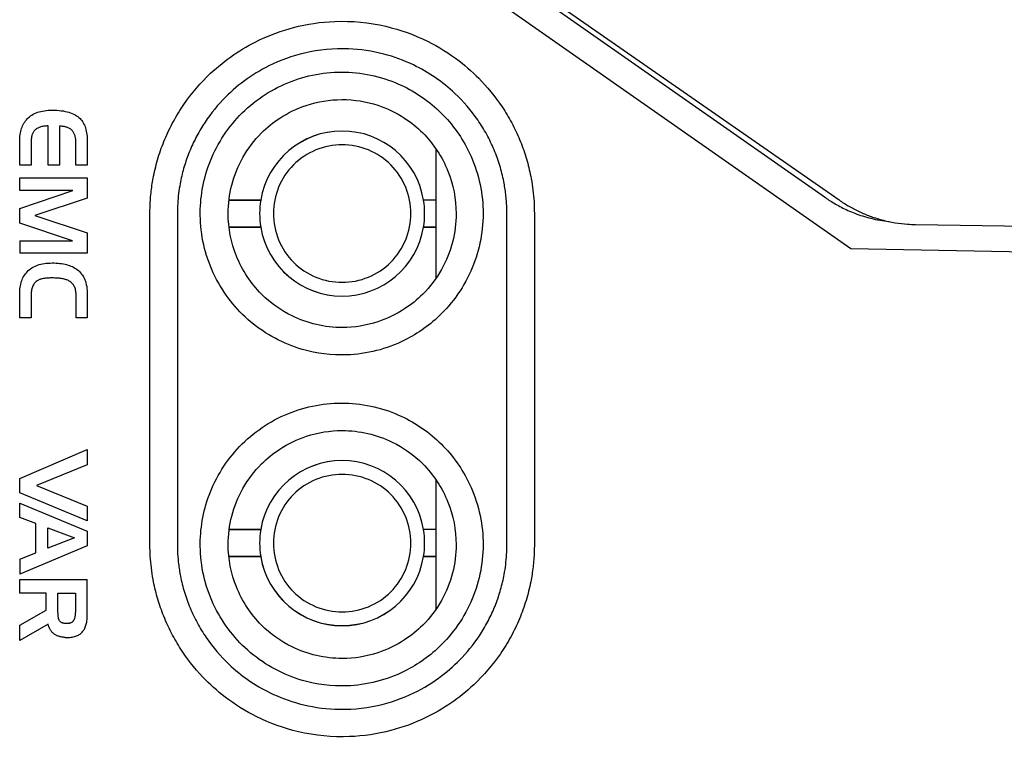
# Model space of a CAD drawing. Header units: millimetres. Extents: x -0.39 to 0.76, y -0.29 to 0.59.
# Tile 8 of 137: x -0.0568 to -0.021, y 0.1473 to 0.1734. Entities that reach past the tile are written whole.
import ezdxf

# ---------------------------------------------------------------- set-up
doc = ezdxf.new("R2010")
doc.units = ezdxf.units.MM

msp = doc.modelspace()

# ---------------------------------------------------------------- linework, layer by layer
at = {"color": 7, "linetype": 'Continuous', "lineweight": 25}
for p, q in [((-0.026552, 0.165082), (-0.053166, 0.18372)), ((-0.051277, 0.183618), (-0.027481, 0.166953)), ((-0.050835, 0.183454), (-0.026985, 0.166866)), ((-0.056423, 0.169926), (-0.056377, 0.169957)), ((-0.056377, 0.169957), (-0.056328, 0.169986)), ((-0.056328, 0.169986), (-0.056277, 0.170012)), ((-0.056277, 0.170012), (-0.056224, 0.170036)), ((-0.056224, 0.170036), (-0.056169, 0.170057)), ((-0.056169, 0.170057), (-0.05611, 0.170075)), ((-0.05611, 0.170075), (-0.05605, 0.170091)), ((-0.05605, 0.170091), (-0.055987, 0.170105)), ((-0.055987, 0.170105), (-0.055922, 0.170116)), ((-0.055922, 0.170116), (-0.055854, 0.170125)), ((-0.055854, 0.170125), (-0.055784, 0.170131)), ((-0.055784, 0.170131), (-0.055711, 0.170135)), ((-0.055711, 0.170135), (-0.055636, 0.170136)), ((-0.055636, 0.170136), (-0.055548, 0.170135)), ((-0.055548, 0.170135), (-0.055464, 0.170131)), ((-0.055464, 0.170131), (-0.055383, 0.170125)), ((-0.055383, 0.170125), (-0.055305, 0.170117)), ((-0.055305, 0.170117), (-0.055231, 0.170106)), ((-0.055231, 0.170106), (-0.055159, 0.170093)), ((-0.055159, 0.170093), (-0.055091, 0.170077)), ((-0.055091, 0.170077), (-0.055026, 0.170059)), ((-0.055026, 0.170059), (-0.054965, 0.170039)), ((-0.054965, 0.170039), (-0.054906, 0.170016)), ((-0.054906, 0.170016), (-0.054851, 0.169991)), ((-0.054851, 0.169991), (-0.054799, 0.169963)), ((-0.054799, 0.169963), (-0.05475, 0.169933)), ((-0.056714, 0.169568), (-0.056691, 0.169614)), ((-0.056691, 0.169614), (-0.056666, 0.169659)), ((-0.056666, 0.169659), (-0.056639, 0.169702)), ((-0.056639, 0.169702), (-0.05661, 0.169742)), ((-0.05661, 0.169742), (-0.056579, 0.169781)), ((-0.056579, 0.169781), (-0.056546, 0.169818)), ((-0.056546, 0.169818), (-0.056507, 0.169857)), ((-0.056507, 0.169857), (-0.056466, 0.169893)), ((-0.056466, 0.169893), (-0.056423, 0.169926)), ((-0.05475, 0.169933), (-0.054705, 0.169901)), ((-0.054705, 0.169901), (-0.054662, 0.169866)), ((-0.054662, 0.169866), (-0.054623, 0.169829)), ((-0.054623, 0.169829), (-0.054591, 0.169794)), ((-0.054591, 0.169794), (-0.054561, 0.169757)), ((-0.054561, 0.169757), (-0.054533, 0.169718)), ((-0.054533, 0.169718), (-0.054508, 0.169676)), ((-0.054508, 0.169676), (-0.054484, 0.169632)), ((-0.054484, 0.169632), (-0.054462, 0.169585)), ((-0.056811, 0.16919), (-0.056804, 0.16925)), ((-0.056804, 0.16925), (-0.056794, 0.169307)), ((-0.056794, 0.169307), (-0.056782, 0.169363)), ((-0.056782, 0.169363), (-0.056768, 0.169417)), ((-0.056768, 0.169417), (-0.056752, 0.169469)), ((-0.056752, 0.169469), (-0.056734, 0.169519)), ((-0.056734, 0.169519), (-0.056714, 0.169568)), ((-0.056365, 0.169251), (-0.056373, 0.169225)), ((-0.056355, 0.169275), (-0.056365, 0.169251)), ((-0.056345, 0.169299), (-0.056355, 0.169275)), ((-0.056333, 0.169321), (-0.056345, 0.169299)), ((-0.056321, 0.169342), (-0.056333, 0.169321)), ((-0.056308, 0.169362), (-0.056321, 0.169342)), ((-0.056293, 0.169381), (-0.056308, 0.169362)), ((-0.056278, 0.169399), (-0.056293, 0.169381)), ((-0.056259, 0.169418), (-0.056278, 0.169399)), ((-0.056238, 0.169437), (-0.056259, 0.169418)), ((-0.056216, 0.169454), (-0.056238, 0.169437)), ((-0.056192, 0.16947), (-0.056216, 0.169454)), ((-0.056166, 0.169484), (-0.056192, 0.16947)), ((-0.056139, 0.169498), (-0.056166, 0.169484)), ((-0.056111, 0.16951), (-0.056139, 0.169498)), ((-0.056081, 0.16952), (-0.056111, 0.16951)), ((-0.05605, 0.16953), (-0.056081, 0.16952)), ((-0.056017, 0.169538), (-0.05605, 0.16953)), ((-0.055982, 0.169545), (-0.056017, 0.169538)), ((-0.055946, 0.169551), (-0.055982, 0.169545)), ((-0.055909, 0.169555), (-0.055946, 0.169551)), ((-0.05587, 0.169558), (-0.055909, 0.169555)), ((-0.05583, 0.16956), (-0.05587, 0.169558)), ((-0.055788, 0.169561), (-0.05583, 0.16956)), ((-0.055788, 0.168139), (-0.055788, 0.169561)), ((-0.055331, 0.16955), (-0.055368, 0.16955)), ((-0.055368, 0.16955), (-0.055368, 0.168139)), ((-0.055295, 0.169548), (-0.055331, 0.16955)), ((-0.055261, 0.169545), (-0.055295, 0.169548)), ((-0.055227, 0.169541), (-0.055261, 0.169545)), ((-0.055195, 0.169536), (-0.055227, 0.169541)), ((-0.055164, 0.16953), (-0.055195, 0.169536)), ((-0.055135, 0.169522), (-0.055164, 0.16953)), ((-0.055106, 0.169514), (-0.055135, 0.169522)), ((-0.055079, 0.169504), (-0.055106, 0.169514)), ((-0.055053, 0.169493), (-0.055079, 0.169504)), ((-0.055028, 0.169481), (-0.055053, 0.169493)), ((-0.055004, 0.169468), (-0.055028, 0.169481)), ((-0.054982, 0.169454), (-0.055004, 0.169468)), ((-0.05496, 0.169438), (-0.054982, 0.169454)), ((-0.05494, 0.169422), (-0.05496, 0.169438)), ((-0.054922, 0.169404), (-0.05494, 0.169422)), ((-0.054904, 0.169385), (-0.054922, 0.169404)), ((-0.054887, 0.169365), (-0.054904, 0.169385)), ((-0.054872, 0.169345), (-0.054887, 0.169365)), ((-0.054857, 0.169322), (-0.054872, 0.169345)), ((-0.054844, 0.1693), (-0.054857, 0.169322)), ((-0.054832, 0.169276), (-0.054844, 0.1693)), ((-0.054821, 0.169251), (-0.054832, 0.169276)), ((-0.054812, 0.169224), (-0.054821, 0.169251)), ((-0.054462, 0.169585), (-0.054442, 0.169536)), ((-0.054442, 0.169536), (-0.054425, 0.169484)), ((-0.054425, 0.169484), (-0.054409, 0.169431)), ((-0.054409, 0.169431), (-0.054396, 0.169374)), ((-0.054396, 0.169374), (-0.054385, 0.169316)), ((-0.054385, 0.169316), (-0.054375, 0.169254)), ((-0.054375, 0.169254), (-0.054368, 0.169191)), ((-0.056821, 0.169), (-0.05682, 0.169065)), ((-0.056821, 0.168139), (-0.056821, 0.169)), ((-0.05682, 0.169065), (-0.056817, 0.169129)), ((-0.056817, 0.169129), (-0.056811, 0.16919)), ((-0.056404, 0.169014), (-0.056405, 0.168979)), ((-0.056405, 0.168979), (-0.056405, 0.168139)), ((-0.056403, 0.169047), (-0.056404, 0.169014)), ((-0.0564, 0.16908), (-0.056403, 0.169047)), ((-0.056397, 0.169111), (-0.0564, 0.16908)), ((-0.056392, 0.169141), (-0.056397, 0.169111)), ((-0.056387, 0.16917), (-0.056392, 0.169141)), ((-0.056381, 0.169198), (-0.056387, 0.16917)), ((-0.056373, 0.169225), (-0.056381, 0.169198)), ((-0.054803, 0.169197), (-0.054812, 0.169224)), ((-0.054796, 0.169169), (-0.054803, 0.169197)), ((-0.054789, 0.16914), (-0.054796, 0.169169)), ((-0.054784, 0.16911), (-0.054789, 0.16914)), ((-0.05478, 0.169079), (-0.054784, 0.16911)), ((-0.054777, 0.169047), (-0.05478, 0.169079)), ((-0.054776, 0.169013), (-0.054777, 0.169047)), ((-0.054775, 0.168979), (-0.054776, 0.169013)), ((-0.054775, 0.168139), (-0.054775, 0.168979)), ((-0.054368, 0.169191), (-0.054363, 0.169125)), ((-0.054363, 0.169125), (-0.05436, 0.169057)), ((-0.05436, 0.169057), (-0.054359, 0.168986)), ((-0.054359, 0.168986), (-0.054359, 0.168139)), ((-0.041669, 0.168737), (-0.041669, 0.164006)), ((-0.056405, 0.168139), (-0.056821, 0.168139)), ((-0.055368, 0.168139), (-0.055788, 0.168139)), ((-0.054359, 0.168139), (-0.054775, 0.168139)), ((-0.056821, 0.167211), (-0.056821, 0.167673)), ((-0.056821, 0.167673), (-0.054359, 0.167673)), ((-0.054359, 0.167673), (-0.054359, 0.166926)), ((-0.056821, 0.166555), (-0.054885, 0.167211)), ((-0.054885, 0.167211), (-0.056821, 0.167211)), ((-0.054359, 0.166926), (-0.056274, 0.166301)), ((-0.048043, 0.166864), (-0.049199, 0.166864)), ((-0.049199, 0.166863), (-0.048043, 0.166863)), ((-0.048043, 0.166864), (-0.048043, 0.166863)), ((-0.042115, 0.166863), (-0.042115, 0.166863)), ((-0.041669, 0.166863), (-0.042115, 0.166863)), ((-0.041669, 0.166863), (-0.042115, 0.166863)), ((-0.056821, 0.166019), (-0.056821, 0.166555)), ((-0.052079, 0.154322), (-0.052079, 0.166372)), ((-0.051079, 0.166372), (-0.051079, 0.154322)), ((-0.039079, 0.154322), (-0.039079, 0.166372)), ((-0.038079, 0.166372), (-0.038079, 0.154322)), ((-0.054902, 0.165384), (-0.056821, 0.166019)), ((-0.056274, 0.166301), (-0.054359, 0.16567)), ((-0.054359, 0.16567), (-0.054359, 0.164932)), ((-0.048043, 0.165881), (-0.049199, 0.165881)), ((-0.049199, 0.16588), (-0.048043, 0.16588)), ((-0.048043, 0.16588), (-0.048043, 0.165881)), ((-0.042115, 0.165881), (-0.042115, 0.165881)), ((-0.041669, 0.165881), (-0.042115, 0.165881)), ((-0.042115, 0.165881), (-0.041669, 0.165881)), ((-0.024201, 0.165972), (-0.000268, 0.165632)), ((-0.056821, 0.165384), (-0.056821, 0.164932)), ((-0.056821, 0.165384), (-0.054902, 0.165384)), ((-0.001745, 0.164648), (-0.026552, 0.165082)), ((-0.054359, 0.164932), (-0.056821, 0.164932)), ((-0.05661, 0.164179), (-0.056579, 0.164218)), ((-0.056579, 0.164218), (-0.056546, 0.164255)), ((-0.056546, 0.164255), (-0.056507, 0.164294)), ((-0.056507, 0.164294), (-0.056466, 0.16433)), ((-0.056466, 0.16433), (-0.056423, 0.164363)), ((-0.056423, 0.164363), (-0.056377, 0.164394)), ((-0.056377, 0.164394), (-0.056328, 0.164423)), ((-0.056328, 0.164423), (-0.056277, 0.164449)), ((-0.056277, 0.164449), (-0.056224, 0.164472)), ((-0.056224, 0.164472), (-0.056169, 0.164493)), ((-0.056169, 0.164493), (-0.05611, 0.164512)), ((-0.05611, 0.164512), (-0.05605, 0.164528)), ((-0.05605, 0.164528), (-0.055987, 0.164542)), ((-0.055987, 0.164542), (-0.055922, 0.164553)), ((-0.055922, 0.164553), (-0.055854, 0.164561)), ((-0.055854, 0.164561), (-0.055784, 0.164568)), ((-0.055784, 0.164568), (-0.055711, 0.164571)), ((-0.055711, 0.164571), (-0.055636, 0.164572)), ((-0.055636, 0.164572), (-0.055563, 0.164572)), ((-0.055563, 0.164572), (-0.055492, 0.164569)), ((-0.055492, 0.164569), (-0.055423, 0.164564)), ((-0.055423, 0.164564), (-0.055357, 0.164558)), ((-0.055357, 0.164558), (-0.055293, 0.164549)), ((-0.055293, 0.164549), (-0.05523, 0.164539)), ((-0.05523, 0.164539), (-0.055171, 0.164527)), ((-0.055171, 0.164527), (-0.055113, 0.164513)), ((-0.055113, 0.164513), (-0.055057, 0.164497)), ((-0.055057, 0.164497), (-0.055004, 0.164479)), ((-0.055004, 0.164479), (-0.054953, 0.164459)), ((-0.054953, 0.164459), (-0.054904, 0.164438)), ((-0.054904, 0.164438), (-0.054857, 0.164414)), ((-0.054857, 0.164414), (-0.054812, 0.164389)), ((-0.054812, 0.164389), (-0.05477, 0.164362)), ((-0.05477, 0.164362), (-0.054729, 0.164333)), ((-0.054729, 0.164333), (-0.054684, 0.164296)), ((-0.054684, 0.164296), (-0.054642, 0.164257)), ((-0.054642, 0.164257), (-0.054603, 0.164215)), ((-0.056768, 0.163854), (-0.056752, 0.163906)), ((-0.056752, 0.163906), (-0.056734, 0.163956)), ((-0.056734, 0.163956), (-0.056714, 0.164004)), ((-0.056714, 0.164004), (-0.056691, 0.164051)), ((-0.056691, 0.164051), (-0.056666, 0.164095)), ((-0.056666, 0.164095), (-0.056639, 0.164138)), ((-0.056639, 0.164138), (-0.05661, 0.164179)), ((-0.056242, 0.163876), (-0.056266, 0.163852)), ((-0.056216, 0.163899), (-0.056242, 0.163876)), ((-0.056188, 0.163919), (-0.056216, 0.163899)), ((-0.056158, 0.163937), (-0.056188, 0.163919)), ((-0.056138, 0.163948), (-0.056158, 0.163937)), ((-0.056118, 0.163958), (-0.056138, 0.163948)), ((-0.056096, 0.163968), (-0.056118, 0.163958)), ((-0.056073, 0.163976), (-0.056096, 0.163968)), ((-0.056049, 0.163984), (-0.056073, 0.163976)), ((-0.056024, 0.163991), (-0.056049, 0.163984)), ((-0.055997, 0.163998), (-0.056024, 0.163991)), ((-0.05597, 0.164004), (-0.055997, 0.163998)), ((-0.055941, 0.164009), (-0.05597, 0.164004)), ((-0.055912, 0.164013), (-0.055941, 0.164009)), ((-0.055881, 0.164017), (-0.055912, 0.164013)), ((-0.055849, 0.16402), (-0.055881, 0.164017)), ((-0.055816, 0.164023), (-0.055849, 0.16402)), ((-0.055782, 0.164024), (-0.055816, 0.164023)), ((-0.055746, 0.164025), (-0.055782, 0.164024)), ((-0.05571, 0.164026), (-0.055746, 0.164025)), ((-0.05559, 0.164026), (-0.05571, 0.164026)), ((-0.055544, 0.164025), (-0.05559, 0.164026)), ((-0.055499, 0.164024), (-0.055544, 0.164025)), ((-0.055456, 0.164022), (-0.055499, 0.164024)), ((-0.055414, 0.164019), (-0.055456, 0.164022)), ((-0.055374, 0.164015), (-0.055414, 0.164019)), ((-0.055335, 0.16401), (-0.055374, 0.164015)), ((-0.055297, 0.164005), (-0.055335, 0.16401)), ((-0.055261, 0.163998), (-0.055297, 0.164005)), ((-0.055226, 0.163991), (-0.055261, 0.163998)), ((-0.055193, 0.163983), (-0.055226, 0.163991)), ((-0.055161, 0.163974), (-0.055193, 0.163983)), ((-0.05513, 0.163964), (-0.055161, 0.163974)), ((-0.055101, 0.163954), (-0.05513, 0.163964)), ((-0.055073, 0.163942), (-0.055101, 0.163954)), ((-0.055047, 0.16393), (-0.055073, 0.163942)), ((-0.055022, 0.163916), (-0.055047, 0.16393)), ((-0.054991, 0.163897), (-0.055022, 0.163916)), ((-0.054962, 0.163877), (-0.054991, 0.163897)), ((-0.054936, 0.163855), (-0.054962, 0.163877)), ((-0.054603, 0.164215), (-0.054567, 0.16417)), ((-0.054567, 0.16417), (-0.054534, 0.164123)), ((-0.054534, 0.164123), (-0.054503, 0.164072)), ((-0.054503, 0.164072), (-0.054476, 0.16402)), ((-0.054476, 0.16402), (-0.054451, 0.163964)), ((-0.054451, 0.163964), (-0.054429, 0.163906)), ((-0.054429, 0.163906), (-0.054411, 0.163845)), ((-0.056821, 0.163437), (-0.05682, 0.163502)), ((-0.05682, 0.163502), (-0.056817, 0.163565)), ((-0.056817, 0.163565), (-0.056811, 0.163627)), ((-0.056811, 0.163627), (-0.056804, 0.163686)), ((-0.056804, 0.163686), (-0.056794, 0.163744)), ((-0.056794, 0.163744), (-0.056782, 0.1638)), ((-0.056782, 0.1638), (-0.056768, 0.163854)), ((-0.056401, 0.163507), (-0.056404, 0.163462)), ((-0.056396, 0.16355), (-0.056401, 0.163507)), ((-0.05639, 0.163591), (-0.056396, 0.16355)), ((-0.056381, 0.16363), (-0.05639, 0.163591)), ((-0.05637, 0.163668), (-0.056381, 0.16363)), ((-0.056358, 0.163703), (-0.05637, 0.163668)), ((-0.056343, 0.163736), (-0.056358, 0.163703)), ((-0.056327, 0.163768), (-0.056343, 0.163736)), ((-0.056308, 0.163798), (-0.056327, 0.163768)), ((-0.056288, 0.163826), (-0.056308, 0.163798)), ((-0.056266, 0.163852), (-0.056288, 0.163826)), ((-0.054911, 0.163831), (-0.054936, 0.163855)), ((-0.054888, 0.163805), (-0.054911, 0.163831)), ((-0.054867, 0.163778), (-0.054888, 0.163805)), ((-0.054848, 0.163749), (-0.054867, 0.163778)), ((-0.054832, 0.163719), (-0.054848, 0.163749)), ((-0.054817, 0.163687), (-0.054832, 0.163719)), ((-0.054804, 0.163653), (-0.054817, 0.163687)), ((-0.054793, 0.163618), (-0.054804, 0.163653)), ((-0.054784, 0.163581), (-0.054793, 0.163618)), ((-0.054777, 0.163543), (-0.054784, 0.163581)), ((-0.054772, 0.163502), (-0.054777, 0.163543)), ((-0.054769, 0.163461), (-0.054772, 0.163502)), ((-0.054411, 0.163845), (-0.054395, 0.163781)), ((-0.054395, 0.163781), (-0.054382, 0.163715)), ((-0.054382, 0.163715), (-0.054372, 0.163646)), ((-0.054372, 0.163646), (-0.054365, 0.163574)), ((-0.054365, 0.163574), (-0.05436, 0.1635)), ((-0.05436, 0.1635), (-0.054359, 0.163422)), ((-0.056821, 0.162576), (-0.056821, 0.163437)), ((-0.056404, 0.163462), (-0.056405, 0.163415)), ((-0.056405, 0.163415), (-0.056405, 0.162576)), ((-0.054768, 0.163417), (-0.054769, 0.163461)), ((-0.054768, 0.162576), (-0.054768, 0.163417)), ((-0.054359, 0.163422), (-0.054359, 0.162576)), ((-0.056405, 0.162576), (-0.056821, 0.162576)), ((-0.054359, 0.162576), (-0.054768, 0.162576)), ((-0.056821, 0.156722), (-0.054359, 0.157781)), ((-0.054359, 0.157781), (-0.054359, 0.15722)), ((-0.054359, 0.15722), (-0.056211, 0.156475)), ((-0.056821, 0.1562), (-0.056821, 0.156722)), ((-0.041669, 0.156687), (-0.041669, 0.151956)), ((-0.056211, 0.156475), (-0.054359, 0.155717)), ((-0.054359, 0.155188), (-0.056821, 0.1562)), ((-0.056821, 0.155308), (-0.056821, 0.155833)), ((-0.056821, 0.155833), (-0.054359, 0.15481)), ((-0.054359, 0.155717), (-0.054359, 0.155188)), ((-0.056229, 0.155093), (-0.056821, 0.155308)), ((-0.056229, 0.15402), (-0.056229, 0.155093)), ((-0.055798, 0.154927), (-0.054825, 0.15456)), ((-0.055798, 0.154186), (-0.055798, 0.154927)), ((-0.054825, 0.15456), (-0.055798, 0.154186)), ((-0.054359, 0.15481), (-0.054359, 0.154278)), ((-0.048043, 0.154864), (-0.049193, 0.154864)), ((-0.049193, 0.154863), (-0.048043, 0.154863)), ((-0.048043, 0.154864), (-0.048043, 0.154863)), ((-0.042115, 0.154863), (-0.042115, 0.154863)), ((-0.041669, 0.154863), (-0.042115, 0.154863)), ((-0.041669, 0.154863), (-0.042115, 0.154863)), ((-0.054359, 0.154278), (-0.056821, 0.153237)), ((-0.056821, 0.153791), (-0.056229, 0.15402)), ((-0.048043, 0.153881), (-0.049205, 0.153881)), ((-0.049205, 0.15388), (-0.048043, 0.15388)), ((-0.048043, 0.15388), (-0.048043, 0.153881)), ((-0.042115, 0.153881), (-0.042115, 0.153881)), ((-0.041669, 0.153881), (-0.042115, 0.153881)), ((-0.042115, 0.153881), (-0.041669, 0.153881)), ((-0.056821, 0.153791), (-0.056821, 0.153237)), ((-0.056821, 0.152545), (-0.056821, 0.153046)), ((-0.056821, 0.153046), (-0.054359, 0.153046)), ((-0.054359, 0.151787), (-0.054359, 0.153046)), ((-0.055855, 0.152545), (-0.056821, 0.152545)), ((-0.055855, 0.151932), (-0.055855, 0.152545)), ((-0.055428, 0.152545), (-0.054793, 0.152545)), ((-0.055428, 0.151912), (-0.055428, 0.152545)), ((-0.054793, 0.152545), (-0.054793, 0.151916)), ((-0.056821, 0.151388), (-0.055855, 0.151932)), ((-0.055428, 0.151882), (-0.055428, 0.151912)), ((-0.055427, 0.151853), (-0.055428, 0.151882)), ((-0.055426, 0.151825), (-0.055427, 0.151853)), ((-0.055425, 0.151799), (-0.055426, 0.151825)), ((-0.055424, 0.151773), (-0.055425, 0.151799)), ((-0.055422, 0.151749), (-0.055424, 0.151773)), ((-0.05542, 0.151727), (-0.055422, 0.151749)), ((-0.055418, 0.151705), (-0.05542, 0.151727)), ((-0.055415, 0.151685), (-0.055418, 0.151705)), ((-0.055412, 0.151666), (-0.055415, 0.151685)), ((-0.054814, 0.15168), (-0.054819, 0.151659)), ((-0.054809, 0.151702), (-0.054814, 0.15168)), ((-0.054805, 0.151725), (-0.054809, 0.151702)), ((-0.054802, 0.151749), (-0.054805, 0.151725)), ((-0.054799, 0.151774), (-0.054802, 0.151749)), ((-0.054797, 0.1518), (-0.054799, 0.151774)), ((-0.054795, 0.151828), (-0.054797, 0.1518)), ((-0.054794, 0.151856), (-0.054795, 0.151828)), ((-0.054793, 0.151885), (-0.054794, 0.151856)), ((-0.054793, 0.151916), (-0.054793, 0.151885)), ((-0.054364, 0.151636), (-0.054361, 0.151685)), ((-0.054361, 0.151685), (-0.054359, 0.151735)), ((-0.054359, 0.151735), (-0.054359, 0.151787)), ((-0.055788, 0.151424), (-0.056821, 0.150831)), ((-0.056821, 0.150831), (-0.056821, 0.151388)), ((-0.05578, 0.151393), (-0.055788, 0.151424)), ((-0.055771, 0.151362), (-0.05578, 0.151393)), ((-0.055761, 0.151333), (-0.055771, 0.151362)), ((-0.05575, 0.151305), (-0.055761, 0.151333)), ((-0.055409, 0.151649), (-0.055412, 0.151666)), ((-0.055406, 0.151632), (-0.055409, 0.151649)), ((-0.055402, 0.151617), (-0.055406, 0.151632)), ((-0.055398, 0.151603), (-0.055402, 0.151617)), ((-0.055394, 0.151591), (-0.055398, 0.151603)), ((-0.055389, 0.151579), (-0.055394, 0.151591)), ((-0.05538, 0.151563), (-0.055389, 0.151579)), ((-0.055371, 0.151547), (-0.05538, 0.151563)), ((-0.055359, 0.151533), (-0.055371, 0.151547)), ((-0.055347, 0.151519), (-0.055359, 0.151533)), ((-0.055334, 0.151507), (-0.055347, 0.151519)), ((-0.055319, 0.151495), (-0.055334, 0.151507)), ((-0.055303, 0.151485), (-0.055319, 0.151495)), ((-0.055287, 0.151476), (-0.055303, 0.151485)), ((-0.055268, 0.151468), (-0.055287, 0.151476)), ((-0.055249, 0.151461), (-0.055268, 0.151468)), ((-0.055228, 0.151455), (-0.055249, 0.151461)), ((-0.055206, 0.15145), (-0.055228, 0.151455)), ((-0.055183, 0.151446), (-0.055206, 0.15145)), ((-0.055159, 0.151444), (-0.055183, 0.151446)), ((-0.055133, 0.151442), (-0.055159, 0.151444)), ((-0.055107, 0.151441), (-0.055133, 0.151442)), ((-0.055085, 0.151442), (-0.055107, 0.151441)), ((-0.055063, 0.151443), (-0.055085, 0.151442)), ((-0.055043, 0.151445), (-0.055063, 0.151443)), ((-0.055024, 0.151448), (-0.055043, 0.151445)), ((-0.055005, 0.151453), (-0.055024, 0.151448)), ((-0.054987, 0.151457), (-0.055005, 0.151453)), ((-0.054971, 0.151463), (-0.054987, 0.151457)), ((-0.054955, 0.15147), (-0.054971, 0.151463)), ((-0.05494, 0.151477), (-0.054955, 0.15147)), ((-0.054926, 0.151486), (-0.05494, 0.151477)), ((-0.054912, 0.151495), (-0.054926, 0.151486)), ((-0.0549, 0.151505), (-0.054912, 0.151495)), ((-0.054889, 0.151516), (-0.0549, 0.151505)), ((-0.054878, 0.151528), (-0.054889, 0.151516)), ((-0.054868, 0.151541), (-0.054878, 0.151528)), ((-0.05486, 0.151555), (-0.054868, 0.151541)), ((-0.054852, 0.15157), (-0.05486, 0.151555)), ((-0.054844, 0.151585), (-0.054852, 0.15157)), ((-0.054837, 0.151602), (-0.054844, 0.151585)), ((-0.05483, 0.15162), (-0.054837, 0.151602)), ((-0.054824, 0.151639), (-0.05483, 0.15162)), ((-0.054819, 0.151659), (-0.054824, 0.151639)), ((-0.054448, 0.151277), (-0.054434, 0.15131)), ((-0.054434, 0.15131), (-0.054421, 0.151345)), ((-0.054421, 0.151345), (-0.054409, 0.151381)), ((-0.054409, 0.151381), (-0.054399, 0.151419)), ((-0.054399, 0.151419), (-0.054389, 0.151459)), ((-0.054389, 0.151459), (-0.054381, 0.151501)), ((-0.054381, 0.151501), (-0.054374, 0.151544)), ((-0.054374, 0.151544), (-0.054369, 0.151589)), ((-0.054369, 0.151589), (-0.054364, 0.151636)), ((-0.055738, 0.151278), (-0.05575, 0.151305)), ((-0.055725, 0.151252), (-0.055738, 0.151278)), ((-0.055711, 0.151226), (-0.055725, 0.151252)), ((-0.055696, 0.151202), (-0.055711, 0.151226)), ((-0.05568, 0.151179), (-0.055696, 0.151202)), ((-0.055663, 0.151157), (-0.05568, 0.151179)), ((-0.055645, 0.151136), (-0.055663, 0.151157)), ((-0.055626, 0.151116), (-0.055645, 0.151136)), ((-0.055606, 0.151097), (-0.055626, 0.151116)), ((-0.055585, 0.151079), (-0.055606, 0.151097)), ((-0.055563, 0.151062), (-0.055585, 0.151079)), ((-0.055541, 0.151046), (-0.055563, 0.151062)), ((-0.055519, 0.151033), (-0.055541, 0.151046)), ((-0.055497, 0.151021), (-0.055519, 0.151033)), ((-0.055475, 0.151009), (-0.055497, 0.151021)), ((-0.055451, 0.150998), (-0.055475, 0.151009)), ((-0.055426, 0.150989), (-0.055451, 0.150998)), ((-0.055401, 0.15098), (-0.055426, 0.150989)), ((-0.055375, 0.150972), (-0.055401, 0.15098)), ((-0.055348, 0.150964), (-0.055375, 0.150972)), ((-0.055319, 0.150958), (-0.055348, 0.150964)), ((-0.055291, 0.150952), (-0.055319, 0.150958)), ((-0.055261, 0.150948), (-0.055291, 0.150952)), ((-0.054955, 0.150945), (-0.054911, 0.150951)), ((-0.054911, 0.150951), (-0.054868, 0.150959)), ((-0.054868, 0.150959), (-0.054828, 0.150969)), ((-0.054828, 0.150969), (-0.054789, 0.15098)), ((-0.054789, 0.15098), (-0.054751, 0.150993)), ((-0.054751, 0.150993), (-0.054716, 0.151008)), ((-0.054716, 0.151008), (-0.054682, 0.151025)), ((-0.054682, 0.151025), (-0.05465, 0.151044)), ((-0.05465, 0.151044), (-0.05462, 0.151064)), ((-0.05462, 0.151064), (-0.054592, 0.151086)), ((-0.054592, 0.151086), (-0.054565, 0.15111)), ((-0.054565, 0.15111), (-0.05454, 0.151135)), ((-0.05454, 0.151135), (-0.054518, 0.151163)), ((-0.054518, 0.151163), (-0.054498, 0.151189)), ((-0.054498, 0.151189), (-0.05448, 0.151216)), ((-0.05448, 0.151216), (-0.054464, 0.151246)), ((-0.054464, 0.151246), (-0.054448, 0.151277)), ((-0.05523, 0.150944), (-0.055261, 0.150948)), ((-0.055199, 0.150941), (-0.05523, 0.150944)), ((-0.055167, 0.150939), (-0.055199, 0.150941)), ((-0.055167, 0.150939), (-0.055134, 0.150937)), ((-0.055134, 0.150937), (-0.0551, 0.150937)), ((-0.0551, 0.150937), (-0.05505, 0.150938)), ((-0.05505, 0.150938), (-0.055002, 0.15094)), ((-0.055002, 0.15094), (-0.054955, 0.150945))]:
    msp.add_line(p, q, dxfattribs=at)
for centre, radius, start, end in [((-0.045079, 0.166372), 0.0030049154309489, 9.411527, 170.57112), ((-0.045079, 0.166372), 0.0030043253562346, 9.411382, 170.588618), ((-0.045079, 0.166372), 0.0030049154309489, 189.428933, 350.588473), ((-0.045079, 0.166372), 0.0030043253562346, 189.411382, 350.588618), ((-0.045079, 0.154372), 0.0030049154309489, 9.411527, 170.57112), ((-0.045079, 0.154372), 0.0030043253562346, 9.411382, 170.588618), ((-0.045079, 0.154372), 0.0030049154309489, 189.428933, 350.588473), ((-0.045079, 0.154372), 0.0030043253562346, 189.411382, 350.588618)]:
    msp.add_arc(centre, radius, start, end, dxfattribs=at)
for points, knots in [([(-0.0520786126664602, 0.1663719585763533), (-0.0520775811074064, 0.1664632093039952), (-0.0520755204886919, 0.1666454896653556), (-0.0520589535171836, 0.1669183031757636), (-0.0520325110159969, 0.1671900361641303), (-0.0519952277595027, 0.167460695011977), (-0.0519223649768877, 0.1678711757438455), (-0.0517860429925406, 0.168416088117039), (-0.0515441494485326, 0.1690860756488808), (-0.0512323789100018, 0.1697348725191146), (-0.0507172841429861, 0.1705711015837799), (-0.0499962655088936, 0.1714087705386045), (-0.0490497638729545, 0.1721706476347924), (-0.0480409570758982, 0.1727524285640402), (-0.0468041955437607, 0.1732065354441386), (-0.0452327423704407, 0.1734396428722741), (-0.0435516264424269, 0.1732784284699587), (-0.0420211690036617, 0.1727276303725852), (-0.0408664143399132, 0.1720075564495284), (-0.0399150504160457, 0.1711524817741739), (-0.0392661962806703, 0.1703193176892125), (-0.0388178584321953, 0.1695273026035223), (-0.0385460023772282, 0.1689159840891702), (-0.0383349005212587, 0.168287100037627), (-0.0382026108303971, 0.167721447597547), (-0.038126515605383, 0.1672238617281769), (-0.0380861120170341, 0.1667988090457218), (-0.0380811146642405, 0.1665143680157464), (-0.0380786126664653, 0.1663719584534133)], [0, 0, 0, 0, 0.0124619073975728, 0.0248936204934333, 0.0373140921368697, 0.0497423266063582, 0.0621972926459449, 0.0942430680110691, 0.1263131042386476, 0.1593287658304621, 0.1923685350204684, 0.2602667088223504, 0.3089912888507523, 0.3577408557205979, 0.4187180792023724, 0.4878443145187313, 0.5730947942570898, 0.646519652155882, 0.708093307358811, 0.7577943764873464, 0.8206068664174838, 0.8512658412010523, 0.8819482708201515, 0.9118332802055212, 0.9417420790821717, 0.9611579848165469, 0.9805531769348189, 1, 1, 1, 1]), ([(-0.039078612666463, 0.1663719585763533), (-0.0390794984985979, 0.1664501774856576), (-0.0390812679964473, 0.1666064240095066), (-0.0390954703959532, 0.1668402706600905), (-0.0391181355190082, 0.1670731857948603), (-0.0391500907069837, 0.167305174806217), (-0.0392125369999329, 0.1676569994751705), (-0.0393293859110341, 0.1681240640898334), (-0.0395367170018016, 0.1686983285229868), (-0.0398039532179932, 0.1692544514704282), (-0.0402454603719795, 0.1699712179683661), (-0.040863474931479, 0.1706892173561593), (-0.0416747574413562, 0.1713422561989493), (-0.0425394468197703, 0.1718409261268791), (-0.0435995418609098, 0.1722301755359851), (-0.044946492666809, 0.1724299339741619), (-0.0463874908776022, 0.172291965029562), (-0.047663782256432, 0.1718319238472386), (-0.0486588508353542, 0.1712262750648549), (-0.0494812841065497, 0.1704988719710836), (-0.0500606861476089, 0.1697554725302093), (-0.0504449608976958, 0.16907654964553), (-0.0506779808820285, 0.1685525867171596), (-0.0508589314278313, 0.1680135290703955), (-0.0509723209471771, 0.1675286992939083), (-0.0510375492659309, 0.1671021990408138), (-0.0510721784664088, 0.1667378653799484), (-0.0510764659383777, 0.166494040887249), (-0.0510786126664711, 0.1663719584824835)], [0, 0, 0, 0, 0.0124624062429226, 0.024894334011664, 0.0373147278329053, 0.0497425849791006, 0.0621968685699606, 0.0942403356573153, 0.1263120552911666, 0.1593253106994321, 0.192366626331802, 0.2602637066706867, 0.3089857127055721, 0.3577366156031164, 0.4187131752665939, 0.4878387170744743, 0.573088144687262, 0.6465121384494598, 0.702141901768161, 0.7577971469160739, 0.8206084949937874, 0.851265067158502, 0.8819490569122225, 0.9118317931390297, 0.941742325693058, 0.9611555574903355, 0.9805506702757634, 1, 1, 1, 1]), ([(-0.0450960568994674, 0.1715219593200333), (-0.0458097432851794, 0.1715219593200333), (-0.0465240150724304, 0.1713712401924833), (-0.0478297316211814, 0.1707945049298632), (-0.0484222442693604, 0.1703680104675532), (-0.0493737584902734, 0.1693236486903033), (-0.0497381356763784, 0.1687091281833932), (-0.0501716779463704, 0.1674495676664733), (-0.0502660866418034, 0.1668123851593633), (-0.0502154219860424, 0.1654552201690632), (-0.0500327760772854, 0.1647357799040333), (-0.0493979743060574, 0.1634542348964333), (-0.0489532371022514, 0.1628874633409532), (-0.0478641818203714, 0.1619700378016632), (-0.0472153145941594, 0.1616234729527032), (-0.0460034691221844, 0.1612735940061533), (-0.0454579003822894, 0.1612061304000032), (-0.0441847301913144, 0.1612507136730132), (-0.0434585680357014, 0.1614347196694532), (-0.0423121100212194, 0.1620046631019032), (-0.0418597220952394, 0.1623284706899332), (-0.0409556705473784, 0.1632248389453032), (-0.0405502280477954, 0.1638455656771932), (-0.0400326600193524, 0.1651898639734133), (-0.0399167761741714, 0.1659132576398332), (-0.0399881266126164, 0.1673438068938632), (-0.0401753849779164, 0.1680519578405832), (-0.0407644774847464, 0.1692197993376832), (-0.0411234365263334, 0.1697022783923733), (-0.0419824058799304, 0.1705165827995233), (-0.0424833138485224, 0.1708492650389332), (-0.0436753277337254, 0.1713727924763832), (-0.0443859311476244, 0.1715219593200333), (-0.0450960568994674, 0.1715219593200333)], [2, 2, 2, 2, 3.5011590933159, 3.5011590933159, 5.0023366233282, 5.0023366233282, 6.4726278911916, 6.4726278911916, 7.803847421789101, 7.803847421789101, 9.3288262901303, 9.3288262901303, 10.811641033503, 10.811641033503, 12.323813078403, 12.323813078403, 13.464701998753, 13.464701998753, 15.003424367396, 15.003424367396, 16.15761538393, 16.15761538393, 17.681046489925, 17.681046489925, 19.187124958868, 19.187124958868, 20.693329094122, 20.693329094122, 21.938038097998, 21.938038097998, 23.1827291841, 23.1827291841, 24.676398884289, 24.676398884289, 24.676398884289, 24.676398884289]), ([(-0.0450960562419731, 0.1705219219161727), (-0.0455307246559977, 0.1705200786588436), (-0.0463300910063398, 0.1703897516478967), (-0.0473102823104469, 0.1699154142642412), (-0.0481043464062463, 0.1692699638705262), (-0.0487287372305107, 0.1684484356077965), (-0.0491383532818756, 0.1674327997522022), (-0.0492286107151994, 0.1667202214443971), (-0.0492286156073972, 0.1658471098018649), (-0.0490195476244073, 0.1647567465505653), (-0.0481489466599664, 0.1634425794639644), (-0.0467988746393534, 0.1624760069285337), (-0.045264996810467, 0.1621201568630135), (-0.0438377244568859, 0.1623507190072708), (-0.0428502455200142, 0.1628258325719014), (-0.0420537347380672, 0.1634729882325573), (-0.041428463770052, 0.1642952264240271), (-0.0410189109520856, 0.1653118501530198), (-0.0408615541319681, 0.1665483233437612), (-0.0411373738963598, 0.1679859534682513), (-0.0419127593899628, 0.1691570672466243), (-0.0428501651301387, 0.1699176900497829), (-0.0438364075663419, 0.1703934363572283), (-0.0446469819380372, 0.170522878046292), (-0.0450902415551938, 0.1705219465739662), (-0.0450960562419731, 0.1705219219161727)], [0, 0, 0, 0, 0.0502322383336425, 0.0917428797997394, 0.1245005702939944, 0.1677148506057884, 0.2094393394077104, 0.2496742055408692, 0.2496759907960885, 0.3103190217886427, 0.3744095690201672, 0.4268931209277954, 0.4990879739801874, 0.5496388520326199, 0.5913688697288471, 0.6242457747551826, 0.6674735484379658, 0.7092042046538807, 0.7494379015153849, 0.8100860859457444, 0.874170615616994, 0.9070402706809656, 0.9487701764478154, 0.999328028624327, 1, 1, 1, 1]), ([(-0.042574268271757, 0.1663719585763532), (-0.042574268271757, 0.1660441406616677), (-0.0426394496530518, 0.1657164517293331), (-0.042890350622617, 0.1651107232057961), (-0.0430759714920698, 0.164832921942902), (-0.0435395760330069, 0.1643693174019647), (-0.0438173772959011, 0.1641836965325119), (-0.044423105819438, 0.1639327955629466), (-0.0447507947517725, 0.1638676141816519), (-0.0454064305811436, 0.1638676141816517), (-0.0457341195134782, 0.1639327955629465), (-0.0463398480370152, 0.1641836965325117), (-0.0466176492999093, 0.1643693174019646), (-0.0470812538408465, 0.1648329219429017), (-0.0472668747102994, 0.1651107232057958), (-0.0475177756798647, 0.1657164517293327), (-0.0475829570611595, 0.1660441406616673), (-0.0475829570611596, 0.1666997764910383), (-0.0475177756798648, 0.167027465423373), (-0.0472668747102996, 0.1676331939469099), (-0.0470812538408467, 0.1679109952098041), (-0.0466176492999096, 0.1683745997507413), (-0.0463398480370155, 0.1685602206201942), (-0.0457341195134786, 0.1688111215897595), (-0.045406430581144, 0.1688763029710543), (-0.044750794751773, 0.1688763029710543), (-0.0444231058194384, 0.1688111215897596), (-0.0438173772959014, 0.1685602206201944), (-0.0435395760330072, 0.1683745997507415), (-0.0430759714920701, 0.1679109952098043), (-0.0428903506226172, 0.1676331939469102), (-0.0426394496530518, 0.1670274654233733), (-0.042574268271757, 0.1666997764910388), (-0.042574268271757, 0.1663719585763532)], [0, 0, 0, 0, 0.0625, 0.0625, 0.125, 0.125, 0.1875, 0.1875, 0.25, 0.25, 0.3125, 0.3125, 0.375, 0.375, 0.4375, 0.4375, 0.5, 0.5, 0.5625, 0.5625, 0.625, 0.625, 0.6875, 0.6875, 0.75, 0.75, 0.8125, 0.8125, 0.875, 0.875, 0.9375, 0.9375, 1, 1, 1, 1]), ([(-0.0274807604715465, 0.1669530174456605), (-0.0274230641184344, 0.1669136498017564), (-0.0273029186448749, 0.166831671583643), (-0.0271087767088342, 0.1667142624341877), (-0.0268945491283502, 0.1665972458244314), (-0.0266590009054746, 0.1664838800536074), (-0.0264017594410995, 0.166376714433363), (-0.0261224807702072, 0.1662786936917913), (-0.0258210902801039, 0.1661935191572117), (-0.0254980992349, 0.1661226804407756), (-0.0252739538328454, 0.1660934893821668), (-0.0251590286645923, 0.1660785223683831)], [0, 0, 0, 0, 0.0835754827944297, 0.1740355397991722, 0.2713799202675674, 0.3756083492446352, 0.4867205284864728, 0.6047161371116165, 0.7295948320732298, 0.8613562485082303, 1, 1, 1, 1]), ([(-0.026984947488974, 0.1668663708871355), (-0.0269264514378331, 0.1668267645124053), (-0.0268094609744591, 0.166747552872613), (-0.0266277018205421, 0.1666384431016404), (-0.0264418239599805, 0.1665365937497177), (-0.026251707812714, 0.1664428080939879), (-0.0260578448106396, 0.1663570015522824), (-0.0258605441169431, 0.1662793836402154), (-0.0256502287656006, 0.1662064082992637), (-0.0253457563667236, 0.1661166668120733), (-0.0249549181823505, 0.1660327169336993), (-0.0245440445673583, 0.1659824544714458), (-0.0242963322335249, 0.1659747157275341), (-0.0242010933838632, 0.1659717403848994)], [0, 0, 0, 0, 0.0714226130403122, 0.1428432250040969, 0.2142684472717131, 0.2857014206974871, 0.3571424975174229, 0.4285898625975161, 0.5000402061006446, 0.5821925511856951, 0.7494449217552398, 0.9036681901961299, 1, 1, 1, 1]), ([(-0.0450960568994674, 0.1594719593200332), (-0.0458097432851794, 0.1594719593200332), (-0.0465240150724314, 0.1593212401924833), (-0.0478297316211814, 0.1587445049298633), (-0.0484222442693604, 0.1583180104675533), (-0.0493737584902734, 0.1572736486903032), (-0.0497381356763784, 0.1566591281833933), (-0.0501716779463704, 0.1553995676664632), (-0.0502660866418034, 0.1547623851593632), (-0.0502154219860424, 0.1534052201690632), (-0.0500327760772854, 0.1526857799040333), (-0.0493979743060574, 0.1514042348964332), (-0.0489532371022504, 0.1508374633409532), (-0.0478641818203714, 0.1499200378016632), (-0.0472153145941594, 0.1495734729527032), (-0.0460034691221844, 0.1492235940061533), (-0.0454579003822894, 0.1491561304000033), (-0.0441847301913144, 0.1492007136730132), (-0.0434585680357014, 0.1493847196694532), (-0.0423121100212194, 0.1499546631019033), (-0.0418597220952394, 0.1502784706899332), (-0.0409556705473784, 0.1511748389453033), (-0.0405502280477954, 0.1517955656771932), (-0.0400326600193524, 0.1531398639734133), (-0.0399167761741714, 0.1538632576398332), (-0.0399881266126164, 0.1552938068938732), (-0.0401753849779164, 0.1560019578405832), (-0.0407644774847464, 0.1571697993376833), (-0.0411234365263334, 0.1576522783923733), (-0.0419824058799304, 0.1584665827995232), (-0.0424833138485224, 0.1587992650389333), (-0.0436753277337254, 0.1593227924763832), (-0.0443859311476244, 0.1594719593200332), (-0.0450960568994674, 0.1594719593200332)], [2, 2, 2, 2, 3.5011590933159, 3.5011590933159, 5.0023366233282, 5.0023366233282, 6.4726278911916, 6.4726278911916, 7.803847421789, 7.803847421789, 9.3288262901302, 9.3288262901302, 10.811641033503, 10.811641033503, 12.323813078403, 12.323813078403, 13.464701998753, 13.464701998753, 15.003424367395, 15.003424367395, 16.15761538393, 16.15761538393, 17.681046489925, 17.681046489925, 19.187124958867, 19.187124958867, 20.693329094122, 20.693329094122, 21.938038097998, 21.938038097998, 23.1827291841, 23.1827291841, 24.676398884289, 24.676398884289, 24.676398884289, 24.676398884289]), ([(-0.0450786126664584, 0.1584719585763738), (-0.0455186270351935, 0.1584725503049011), (-0.0463191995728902, 0.15834325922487), (-0.0473068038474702, 0.1578682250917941), (-0.0481034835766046, 0.1572210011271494), (-0.0487287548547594, 0.156398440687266), (-0.049138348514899, 0.1553827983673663), (-0.0492286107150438, 0.1546702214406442), (-0.0492286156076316, 0.1537971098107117), (-0.0490195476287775, 0.1527067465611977), (-0.0481489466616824, 0.1513925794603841), (-0.04679887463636, 0.1504260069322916), (-0.0452649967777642, 0.1500701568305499), (-0.0438377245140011, 0.1503007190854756), (-0.0428502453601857, 0.1507758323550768), (-0.0420537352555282, 0.1514229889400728), (-0.0414284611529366, 0.1522452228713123), (-0.0410189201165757, 0.1532618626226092), (-0.0408615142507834, 0.1544982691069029), (-0.041137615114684, 0.1559362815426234), (-0.0420084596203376, 0.1572517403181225), (-0.0433585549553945, 0.1582179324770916), (-0.0444499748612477, 0.1584711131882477), (-0.0450786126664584, 0.1584719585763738)], [0, 0, 0, 0, 0.0505489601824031, 0.0923018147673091, 0.1252265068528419, 0.1684616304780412, 0.2102062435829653, 0.2504605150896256, 0.2504623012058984, 0.3111345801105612, 0.3752560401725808, 0.4277649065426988, 0.499994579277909, 0.550569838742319, 0.5923199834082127, 0.6252127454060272, 0.6684613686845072, 0.7102121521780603, 0.7504652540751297, 0.811142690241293, 0.875258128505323, 0.9277819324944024, 1, 1, 1, 1]), ([(-0.042574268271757, 0.1543719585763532), (-0.042574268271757, 0.1540441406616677), (-0.0426394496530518, 0.1537164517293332), (-0.0428903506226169, 0.1531107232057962), (-0.0430759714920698, 0.152832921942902), (-0.0435395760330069, 0.1523693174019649), (-0.0438173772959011, 0.1521836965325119), (-0.044423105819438, 0.1519327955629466), (-0.0447507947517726, 0.1518676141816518), (-0.0454064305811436, 0.1518676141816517), (-0.0457341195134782, 0.1519327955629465), (-0.0463398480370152, 0.1521836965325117), (-0.0466176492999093, 0.1523693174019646), (-0.0470812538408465, 0.1528329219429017), (-0.0472668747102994, 0.1531107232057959), (-0.0475177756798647, 0.1537164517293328), (-0.0475829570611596, 0.1540441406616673), (-0.0475829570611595, 0.1546997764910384), (-0.0475177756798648, 0.1550274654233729), (-0.0472668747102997, 0.1556331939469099), (-0.0470812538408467, 0.1559109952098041), (-0.0466176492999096, 0.1563745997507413), (-0.0463398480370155, 0.1565602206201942), (-0.0457341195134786, 0.1568111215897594), (-0.045406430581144, 0.1568763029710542), (-0.0447507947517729, 0.1568763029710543), (-0.0444231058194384, 0.1568111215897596), (-0.0438173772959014, 0.1565602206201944), (-0.0435395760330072, 0.1563745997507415), (-0.0430759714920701, 0.1559109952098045), (-0.0428903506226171, 0.1556331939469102), (-0.0426394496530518, 0.1550274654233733), (-0.0425742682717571, 0.1546997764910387), (-0.042574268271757, 0.1543719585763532)], [0, 0, 0, 0, 0.0624999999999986, 0.0624999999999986, 0.1249999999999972, 0.1249999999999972, 0.1874999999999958, 0.1874999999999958, 0.2499999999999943, 0.2499999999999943, 0.3124999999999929, 0.3124999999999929, 0.3749999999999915, 0.3749999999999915, 0.4374999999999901, 0.4374999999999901, 0.4999999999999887, 0.4999999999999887, 0.5624999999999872, 0.5624999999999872, 0.6249999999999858, 0.6249999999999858, 0.6874999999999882, 0.6874999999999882, 0.7499999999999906, 0.7499999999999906, 0.8124999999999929, 0.8124999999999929, 0.8749999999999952, 0.8749999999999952, 0.9374999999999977, 0.9374999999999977, 1, 1, 1, 1]), ([(-0.0380786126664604, 0.1543219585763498), (-0.0380796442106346, 0.1542307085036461), (-0.0380817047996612, 0.1540484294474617), (-0.0380982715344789, 0.1537756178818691), (-0.0381247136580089, 0.1535038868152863), (-0.0381619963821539, 0.1532332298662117), (-0.0382348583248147, 0.1528227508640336), (-0.0383711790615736, 0.1522778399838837), (-0.0386130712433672, 0.1516078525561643), (-0.0389248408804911, 0.1509590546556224), (-0.0394399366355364, 0.1501228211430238), (-0.040160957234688, 0.1492851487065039), (-0.041107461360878, 0.1485232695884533), (-0.0421162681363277, 0.1479414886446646), (-0.0433530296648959, 0.1474873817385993), (-0.0449244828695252, 0.1472542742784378), (-0.0466055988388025, 0.1474154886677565), (-0.0481360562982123, 0.1479662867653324), (-0.0492908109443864, 0.1486863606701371), (-0.0502421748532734, 0.1495414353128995), (-0.0508910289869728, 0.150374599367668), (-0.0513393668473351, 0.151166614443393), (-0.0516112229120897, 0.1517779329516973), (-0.0518223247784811, 0.1524068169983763), (-0.0519546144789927, 0.1529724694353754), (-0.0520307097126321, 0.1534700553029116), (-0.0520711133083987, 0.1538951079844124), (-0.052076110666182, 0.154179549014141), (-0.0520786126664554, 0.1543219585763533)], [0, 0, 0, 0, 0.0124618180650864, 0.0248934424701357, 0.0373138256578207, 0.0497419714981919, 0.0621968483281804, 0.0942425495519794, 0.1263125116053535, 0.1593282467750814, 0.1923680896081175, 0.260266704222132, 0.3089912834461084, 0.3577408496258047, 0.4187180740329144, 0.4878443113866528, 0.573094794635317, 0.6465196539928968, 0.7080933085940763, 0.7577943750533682, 0.8206068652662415, 0.8512658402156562, 0.8819482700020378, 0.9118332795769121, 0.9417420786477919, 0.9611579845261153, 0.9805531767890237, 0.9999999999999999, 0.9999999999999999, 0.9999999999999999, 0.9999999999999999]), ([(-0.0510786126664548, 0.1543219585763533), (-0.0510777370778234, 0.1542442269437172), (-0.0510759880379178, 0.1540889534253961), (-0.0510619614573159, 0.1538565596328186), (-0.0510395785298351, 0.1536250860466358), (-0.0510080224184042, 0.1533945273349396), (-0.0509463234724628, 0.1530446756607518), (-0.0508308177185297, 0.1525800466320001), (-0.0506257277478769, 0.1520083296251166), (-0.0503612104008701, 0.1514542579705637), (-0.0499237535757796, 0.150739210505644), (-0.0493111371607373, 0.1500221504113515), (-0.0485064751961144, 0.1493684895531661), (-0.0476493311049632, 0.1488681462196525), (-0.0465932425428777, 0.1484728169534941), (-0.0452633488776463, 0.1482670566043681), (-0.0438287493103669, 0.148390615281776), (-0.042506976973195, 0.1488484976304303), (-0.0414791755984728, 0.1494796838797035), (-0.0406484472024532, 0.1502280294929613), (-0.0400900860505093, 0.1509496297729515), (-0.0397116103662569, 0.1516187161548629), (-0.0394789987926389, 0.1521420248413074), (-0.0392982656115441, 0.1526805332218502), (-0.0391849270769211, 0.1531651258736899), (-0.0391196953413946, 0.1535915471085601), (-0.0390850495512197, 0.1539559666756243), (-0.0390807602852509, 0.1541998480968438), (-0.0390786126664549, 0.1543219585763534)], [0, 0, 0, 0, 0.0123848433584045, 0.0247394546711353, 0.0370824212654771, 0.0494323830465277, 0.0618079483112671, 0.0936781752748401, 0.125576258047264, 0.1584365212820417, 0.1913255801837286, 0.2589601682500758, 0.3074391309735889, 0.3559475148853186, 0.4165121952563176, 0.4860545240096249, 0.5687317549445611, 0.6433119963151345, 0.7069539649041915, 0.7596388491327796, 0.820737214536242, 0.8513439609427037, 0.8819778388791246, 0.9118392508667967, 0.9417281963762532, 0.9611462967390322, 0.980546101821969, 0.9999999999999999, 0.9999999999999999, 0.9999999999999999, 0.9999999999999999])]:
    msp.add_open_spline(points, degree=3, knots=knots, dxfattribs=at)
for points in [[(-0.0480425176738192, 0.1668632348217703), (-0.0480963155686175, 0.1665386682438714), (-0.0480963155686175, 0.1662052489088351), (-0.0480425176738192, 0.1658806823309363)], [(-0.0420742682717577, 0.1663719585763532), (-0.0420742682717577, 0.166536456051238), (-0.0420878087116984, 0.1667009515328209), (-0.0421147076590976, 0.1668632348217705)], [(-0.0421147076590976, 0.165880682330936), (-0.0420878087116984, 0.1660429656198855), (-0.0420742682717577, 0.1662074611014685), (-0.0420742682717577, 0.1663719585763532)], [(-0.0480425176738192, 0.1548632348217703), (-0.0480963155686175, 0.1545386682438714), (-0.0480963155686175, 0.1542052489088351), (-0.0480425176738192, 0.1538806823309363)], [(-0.0420742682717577, 0.1543719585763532), (-0.0420742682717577, 0.154536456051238), (-0.0420878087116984, 0.154700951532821), (-0.0421147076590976, 0.1548632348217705)], [(-0.0421147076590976, 0.153880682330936), (-0.0420878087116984, 0.1540429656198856), (-0.0420742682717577, 0.1542074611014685), (-0.0420742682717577, 0.1543719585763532)]]:
    msp.add_open_spline(points, degree=3, dxfattribs=at)

doc.saveas('drawing.dxf')
